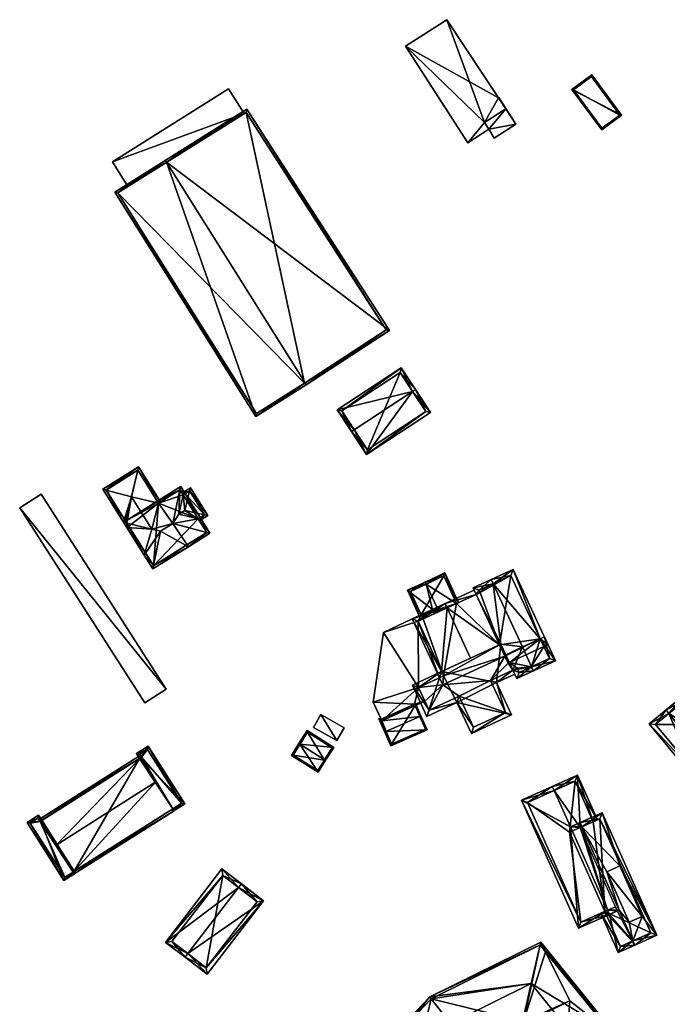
# Model space of a CAD drawing. Header units: inches. Extents: x 2558739 to 2563058, y 1133992 to 1137021.
# Tile 50 of 97: x 2560788 to 2560929, y 1134679 to 1134894. Entities that reach past the tile are written whole.
import ezdxf

# ---------------------------------------------------------------- set-up
doc = ezdxf.new("R2010")
doc.units = ezdxf.units.IN
doc.header["$MEASUREMENT"] = 0
for name, color, linetype in [('Gebaeude Einzelhaus', 10, 'Continuous'), ('Offenes Gebaeude', 10, 'Continuous'), ('Unterirdisches Gebaeude', 10, 'Continuous')]:
    doc.layers.add(name, color=color, linetype=linetype)

msp = doc.modelspace()

# ---------------------------------------------------------------- meshes
at = {"layer": 'Gebaeude Einzelhaus'}
mesh = msp.add_polyface(dxfattribs=at)
corners = [(2560908.465, 1134879.161, 407.318), (2560919.286, 1134873.549, 407.318), (2560912.786, 1134882.353, 407.318), (2560914.965, 1134870.358, 407.318), (2560908.815, 1134879.109, 407.318), (2560912.734, 1134882.003, 407.318), (2560915.018, 1134870.708, 407.318), (2560918.936, 1134873.601, 407.318), (2560912.734, 1134882.003, 400.906), (2560918.936, 1134873.601, 400.905), (2560908.815, 1134879.109, 400.905), (2560915.018, 1134870.708, 400.905)]
mesh.append_faces([[corners[k] for k in face] for face in [(7, 5, 1), (3, 6, 7), (3, 7, 1), (4, 6, 0), (0, 6, 3), (5, 4, 2), (1, 5, 2), (2, 4, 0), (3, 1, 0), (0, 1, 2)]], dxfattribs={"color": 13})
mesh.append_faces([[corners[k] for k in face] for face in [(9, 11, 10), (9, 10, 8), (7, 11, 9), (6, 11, 7), (10, 11, 4), (4, 11, 6), (8, 10, 5), (5, 10, 4), (9, 8, 7), (7, 8, 5)]], dxfattribs={"color": 41})
mesh = msp.add_polyface(dxfattribs=at)
corners = [(2560850.227, 1134815.089, 393.171), (2560850.493, 1134814.666, 393.171), (2560868.631, 1134826.518, 392.314), (2560819.965, 1134863.278, 393.171), (2560837.483, 1134874.869, 392.341), (2560819.7, 1134863.701, 393.171), (2560808.689, 1134856.788, 392.341), (2560839.483, 1134807.751, 392.341), (2560867.943, 1134826.665, 392.334), (2560839.64, 1134808.441, 392.373), (2560850.121, 1134815.02, 393.163), (2560837.33, 1134874.183, 392.361), (2560809.379, 1134856.63, 392.373), (2560850.121, 1134815.02, 381.062), (2560867.943, 1134826.665, 381.063), (2560837.33, 1134874.183, 381.063), (2560836.926, 1134873.929, 390.813), (2560836.926, 1134873.929, 390.913), (2560811.571, 1134858.007, 390.813), (2560809.379, 1134856.63, 381.063), (2560811.571, 1134858.007, 390.913), (2560839.64, 1134808.441, 381.062)]
mesh.append_faces([[corners[k] for k in face] for face in [(12, 9, 6), (6, 9, 7), (3, 12, 5), (11, 3, 5), (5, 12, 6), (8, 11, 4), (4, 11, 5), (2, 8, 4), (0, 8, 1), (1, 9, 10), (10, 0, 1), (7, 9, 1), (1, 8, 2), (3, 7, 0), (0, 7, 1), (5, 6, 3), (3, 6, 7), (3, 4, 5), (0, 2, 3), (3, 2, 4), (0, 1, 2)]], dxfattribs={"color": 13})
mesh.append_faces([[corners[k] for k in face] for face in [(13, 21, 19), (13, 19, 15), (13, 15, 14), (10, 9, 13), (13, 9, 21), (9, 12, 21), (21, 12, 19), (3, 17, 20), (18, 12, 20), (20, 12, 3), (18, 19, 12), (16, 15, 18), (18, 15, 19), (17, 11, 16), (11, 17, 3), (16, 11, 15), (11, 8, 15), (15, 8, 14), (8, 13, 14), (8, 0, 13), (0, 10, 13)]], dxfattribs={"color": 41})
mesh = msp.add_polyface(dxfattribs=at)
corners = [(2560873.672, 1134813.221, 400.305), (2560874.299, 1134813.633, 400.305), (2560871.158, 1134818.414, 395.494), (2560857.193, 1134809.24, 395.494), (2560860.961, 1134804.87, 400.305), (2560860.335, 1134804.458, 400.305), (2560863.625, 1134799.45, 395.494), (2560877.589, 1134808.625, 395.494), (2560858.231, 1134809.025, 396.124), (2560863.84, 1134800.489, 396.097), (2560876.55, 1134808.84, 396.096), (2560870.943, 1134817.375, 396.125), (2560870.943, 1134817.375, 381.915), (2560876.55, 1134808.84, 381.915), (2560858.231, 1134809.025, 381.915), (2560863.84, 1134800.489, 381.915)]
mesh.append_faces([[corners[k] for k in face] for face in [(11, 8, 2), (0, 11, 1), (10, 0, 1), (1, 11, 2), (7, 10, 1), (6, 9, 10), (6, 10, 7), (4, 9, 5), (8, 4, 5), (5, 9, 6), (2, 8, 3), (3, 8, 5), (0, 7, 1), (4, 6, 0), (0, 6, 7), (4, 5, 6), (0, 3, 4), (4, 3, 5), (0, 2, 3), (0, 1, 2)]], dxfattribs={"color": 13})
mesh.append_faces([[corners[k] for k in face] for face in [(12, 15, 14), (13, 15, 12), (10, 15, 13), (9, 15, 10), (14, 15, 9), (4, 14, 9), (8, 14, 4), (12, 14, 8), (11, 12, 8), (0, 12, 11), (13, 12, 10), (10, 12, 0)]], dxfattribs={"color": 41})
mesh = msp.add_polyface(dxfattribs=at)
corners = [(2560826.897, 1134785.416, 390.107), (2560821.336, 1134784.39, 392.736), (2560828.747, 1134782.45, 390.109), (2560822.681, 1134786.412, 391.63), (2560822.925, 1134791.76, 390.11), (2560827.317, 1134785.678, 389.86), (2560829.451, 1134782.266, 389.86), (2560823.628, 1134790.646, 390.107), (2560824.047, 1134790.908, 389.86), (2560823.076, 1134792.46, 389.86), (2560824.759, 1134779.331, 389.86), (2560818.636, 1134782.701, 392.736), (2560817.138, 1134775.19, 390.11), (2560816.995, 1134774.475, 389.86), (2560818.217, 1134788.85, 390.095), (2560816.812, 1134783.151, 392.081), (2560817.964, 1134789.263, 389.86), (2560818.015, 1134789.181, 389.907), (2560816.813, 1134783.149, 392.081), (2560811.316, 1134784.499, 390.11), (2560811.043, 1134784.935, 389.86), (2560810.619, 1134784.67, 389.86), (2560815.125, 1134777.464, 389.86), (2560811.325, 1134783.541, 389.86), (2560826.894, 1134785.414, 390.109), (2560817.154, 1134775.164, 390.095), (2560824.07, 1134779.49, 390.095), (2560828.763, 1134782.425, 390.095), (2560823.623, 1134790.643, 390.11), (2560822.918, 1134791.771, 390.103), (2560818.225, 1134788.838, 390.102), (2560818.648, 1134789.103, 389.86), (2560818.225, 1134788.838, 390.095), (2560813.708, 1134796.061, 390.095), (2560812.371, 1134790.253, 392.081), (2560813.866, 1134796.75, 389.86), (2560824.494, 1134779.755, 389.86), (2560806.101, 1134791.894, 389.86), (2560806.806, 1134791.709, 390.11), (2560818.015, 1134789.181, 390.093), (2560806.79, 1134791.735, 390.096), (2560828.296, 1134786.29, 390.107), (2560827.159, 1134784.99, 389.86), (2560828.996, 1134786.139, 389.86), (2560826.894, 1134785.414, 390.107), (2560823.979, 1134787.224, 391.63), (2560815.549, 1134777.729, 389.86), (2560815.291, 1134778.142, 390.101), (2560812.007, 1134783.393, 390.1), (2560825.196, 1134792.216, 389.86), (2560825.027, 1134791.521, 390.106), (2560811.749, 1134783.806, 389.86), (2560823.358, 1134791.067, 389.86), (2560823.623, 1134790.643, 390.107), (2560812.007, 1134783.393, 390.101), (2560828.308, 1134786.298, 390.1), (2560825.038, 1134791.528, 390.1), (2560811.749, 1134783.806, 379.968), (2560817.154, 1134775.164, 379.968), (2560811.043, 1134784.935, 379.968), (2560828.763, 1134782.425, 379.968), (2560826.894, 1134785.414, 379.968), (2560827.317, 1134785.678, 379.968), (2560827.317, 1134785.678, 382.998), (2560827.317, 1134785.678, 383.026), (2560824.047, 1134790.908, 383.029), (2560823.623, 1134790.643, 379.968), (2560824.047, 1134790.908, 379.968), (2560824.047, 1134790.908, 383.004), (2560822.918, 1134791.771, 379.968), (2560818.225, 1134788.838, 379.968), (2560818.015, 1134789.181, 379.968), (2560817.964, 1134789.263, 379.968), (2560813.708, 1134796.061, 379.969), (2560806.79, 1134791.735, 379.968), (2560828.308, 1134786.298, 379.968), (2560825.038, 1134791.528, 379.968)]
mesh.append_faces([[corners[k] for k in face] for face in [(54, 23, 51), (56, 50, 49), (53, 52, 7), (7, 52, 50), (50, 52, 49), (43, 41, 55), (43, 56, 49), (43, 55, 56), (43, 42, 41), (41, 42, 0), (0, 42, 44), (54, 22, 23), (54, 47, 22), (22, 47, 46), (50, 7, 45), (45, 7, 3), (50, 52, 7), (7, 52, 53), (50, 49, 52), (48, 51, 23), (43, 50, 41), (41, 50, 45), (43, 49, 50), (23, 22, 48), (48, 22, 47), (46, 47, 22), (0, 45, 3), (0, 41, 45), (44, 42, 0), (0, 42, 41), (41, 42, 43), (38, 37, 40), (21, 38, 19), (21, 37, 38), (35, 33, 40), (35, 40, 37), (35, 31, 33), (33, 31, 39), (39, 31, 14), (14, 31, 32), (10, 26, 36), (34, 19, 15), (15, 19, 18), (38, 21, 34), (34, 21, 19), (38, 37, 21), (33, 38, 34), (35, 37, 33), (33, 37, 38), (10, 36, 26), (33, 31, 35), (15, 14, 34), (34, 14, 33), (33, 14, 31), (31, 14, 32), (13, 12, 25), (22, 12, 13), (23, 19, 22), (22, 19, 12), (23, 21, 19), (20, 19, 21), (9, 4, 29), (17, 29, 14), (14, 29, 30), (17, 16, 29), (29, 16, 9), (28, 4, 7), (7, 4, 8), (8, 4, 9), (27, 2, 6), (10, 27, 6), (10, 26, 27), (10, 25, 26), (10, 13, 25), (6, 2, 5), (5, 2, 0), (0, 2, 24), (12, 22, 13), (23, 19, 21), (22, 18, 23), (23, 18, 19), (12, 11, 22), (22, 11, 18), (19, 20, 21), (11, 15, 18), (18, 15, 19), (14, 4, 17), (17, 4, 16), (16, 4, 9), (11, 1, 15), (15, 1, 14), (14, 1, 4), (10, 12, 13), (10, 11, 12), (10, 1, 11), (10, 2, 1), (10, 6, 2), (4, 8, 9), (4, 7, 8), (4, 3, 7), (0, 2, 5), (5, 2, 6), (4, 1, 3), (3, 1, 0), (0, 1, 2)]], dxfattribs={"color": 13})
mesh.append_faces([[corners[k] for k in face] for face in [(62, 67, 75), (75, 67, 76), (50, 8, 7), (50, 65, 8), (76, 68, 56), (76, 67, 68), (65, 68, 66), (50, 56, 65), (65, 56, 68), (56, 55, 76), (76, 55, 75), (63, 75, 55), (63, 62, 75), (64, 55, 41), (64, 63, 55), (0, 5, 41), (41, 5, 64), (72, 59, 73), (73, 59, 74), (38, 20, 19), (38, 74, 20), (20, 74, 59), (38, 40, 74), (40, 33, 74), (74, 33, 73), (39, 16, 33), (33, 16, 73), (73, 16, 72), (39, 17, 16), (14, 17, 39), (70, 59, 71), (71, 59, 72), (70, 57, 59), (70, 58, 57), (70, 61, 58), (58, 61, 60), (61, 67, 62), (70, 66, 61), (61, 66, 67), (70, 69, 66), (32, 14, 30), (32, 17, 14), (32, 70, 17), (17, 70, 71), (17, 71, 16), (16, 71, 72), (29, 32, 30), (29, 69, 32), (32, 69, 70), (29, 66, 69), (4, 66, 29), (53, 4, 28), (53, 66, 4), (67, 66, 68), (7, 53, 28), (53, 65, 66), (7, 8, 53), (53, 8, 65), (44, 0, 24), (44, 5, 0), (61, 64, 44), (44, 64, 5), (61, 63, 64), (61, 62, 63), (2, 44, 24), (2, 61, 44), (60, 61, 27), (2, 27, 61), (26, 60, 27), (26, 58, 60), (26, 25, 58), (12, 58, 25), (57, 20, 59), (57, 19, 20), (57, 12, 19), (57, 58, 12)]], dxfattribs={"color": 41})
mesh = msp.add_polyface(dxfattribs=at)
corners = [(2560876.628, 1134771.155, 393.41), (2560879.41, 1134765.149, 393.41), (2560883.259, 1134766.933, 391.134), (2560880.72, 1134773.601, 390.866), (2560883.713, 1134767.143, 390.866), (2560876.418, 1134771.609, 393.41), (2560878.039, 1134765.616, 392.786), (2560878.459, 1134764.709, 392.786), (2560872.54, 1134769.811, 390.866), (2560875.566, 1134764.47, 391.163), (2560875.112, 1134764.26, 390.866), (2560880.477, 1134772.938, 391.134), (2560873.204, 1134769.568, 391.164), (2560880.477, 1134772.938, 381.925), (2560883.259, 1134766.933, 381.925), (2560873.204, 1134769.568, 381.925), (2560875.566, 1134764.47, 381.925), (2560875.986, 1134763.563, 381.925)]
mesh.append_faces([[corners[k] for k in face] for face in [(5, 12, 8), (8, 12, 10), (10, 12, 9), (5, 0, 12), (2, 11, 4), (4, 11, 3), (3, 11, 5), (5, 11, 0), (6, 8, 9), (9, 8, 10), (6, 0, 8), (8, 0, 5), (7, 1, 6), (6, 1, 0), (0, 3, 5), (0, 2, 3), (3, 2, 4), (0, 1, 2)]], dxfattribs={"color": 13})
mesh.append_faces([[corners[k] for k in face] for face in [(13, 16, 15), (13, 14, 16), (16, 14, 17), (9, 15, 16), (9, 12, 15), (0, 11, 12), (12, 11, 15), (15, 11, 13), (13, 2, 14), (13, 11, 2)]], dxfattribs={"color": 41})
mesh = msp.add_polyface(dxfattribs=at)
corners = [(2560892.968, 1134758.038, 394.999), (2560897.653, 1134757.423, 397.654), (2560891.254, 1134771.236, 397.654), (2560894.03, 1134755.744, 394.999), (2560886.91, 1134770.326, 394.779), (2560890.833, 1134772.144, 397.654), (2560887.559, 1134768.925, 394.779), (2560892.668, 1134757.899, 394.779), (2560901.538, 1134759.223, 395.458), (2560902.327, 1134757.519, 395.458), (2560903.235, 1134757.939, 394.945), (2560895.625, 1134774.364, 394.945), (2560895.138, 1134773.036, 395.458), (2560888.238, 1134769.839, 395.444), (2560888.467, 1134769.346, 395.445), (2560887.559, 1134768.925, 394.945), (2560880.826, 1134766.908, 399.81), (2560881.247, 1134766, 399.81), (2560887.139, 1134769.833, 394.945), (2560892.668, 1134757.899, 394.945), (2560886.355, 1134754.974, 399.81), (2560873.593, 1134763.556, 394.945), (2560880.028, 1134752.043, 395.554), (2560879.542, 1134750.715, 394.945), (2560880.449, 1134751.135, 395.554), (2560874.92, 1134763.069, 395.555), (2560897.653, 1134757.423, 399.036), (2560894.03, 1134755.744, 395.884), (2560895.585, 1134752.388, 395.884), (2560899.653, 1134753.108, 399.036), (2560896.449, 1134750.523, 395.884), (2560900.073, 1134752.201, 399.036), (2560904.865, 1134754.421, 395.884), (2560902.445, 1134759.644, 395.884), (2560901.538, 1134759.223, 396.481), (2560896.492, 1134752.808, 396.673), (2560896.936, 1134751.85, 396.673), (2560899.598, 1134753.083, 398.989), (2560903.537, 1134754.908, 396.481), (2560880.028, 1134752.043, 400.53), (2560873.631, 1134749.079, 400.53), (2560876.783, 1134742.275, 400.53), (2560883.374, 1134745.329, 400.53), (2560895.264, 1134742.624, 400.53), (2560886.506, 1134738.566, 400.53), (2560892.016, 1134749.633, 400.53), (2560895.585, 1134752.388, 400.53), (2560896.005, 1134751.48, 400.53), (2560892.968, 1134758.038, 400.53), (2560890.688, 1134750.12, 400.53), (2560874.959, 1134748.592, 400.53), (2560880.449, 1134751.135, 400.53), (2560877.27, 1134743.603, 400.53), (2560886.993, 1134739.894, 400.53), (2560883.861, 1134746.657, 400.53), (2560893.936, 1134743.111, 400.53), (2560901.538, 1134759.223, 381.925), (2560902.327, 1134757.519, 381.925), (2560895.138, 1134773.036, 381.925), (2560888.238, 1134769.839, 381.925), (2560888.467, 1134769.346, 381.925), (2560887.559, 1134768.925, 381.925), (2560892.668, 1134757.899, 381.925), (2560894.82, 1134754.04, 381.925), (2560893.809, 1134755.435, 381.925), (2560894.52, 1134753.901, 381.925), (2560883.259, 1134766.933, 391.134), (2560879.41, 1134765.149, 393.41), (2560878.459, 1134764.709, 395.609), (2560883.259, 1134766.933, 381.925), (2560878.459, 1134764.709, 392.786), (2560874.92, 1134763.069, 394.457), (2560880.449, 1134751.135, 394.457), (2560879.542, 1134750.715, 394.162), (2560880.449, 1134751.135, 381.925), (2560880.263, 1134749.159, 381.925), (2560879.542, 1134750.715, 381.925), (2560875.986, 1134763.563, 381.925), (2560874.92, 1134763.069, 381.925), (2560896.492, 1134752.808, 381.925), (2560895.585, 1134752.388, 381.925), (2560896.936, 1134751.85, 381.925), (2560899.598, 1134753.083, 381.925), (2560903.537, 1134754.908, 381.925), (2560874.959, 1134748.592, 392.672), (2560876.333, 1134745.625, 392.672), (2560877.27, 1134743.603, 381.925), (2560876.333, 1134745.625, 381.925), (2560883.861, 1134746.657, 381.925), (2560886.993, 1134739.894, 381.925), (2560893.936, 1134743.111, 381.925), (2560890.688, 1134750.12, 381.925), (2560874.959, 1134748.592, 381.925)]
mesh.append_faces([[corners[k] for k in face] for face in [(55, 49, 45), (43, 55, 45), (53, 55, 44), (44, 55, 43), (54, 53, 42), (52, 54, 42), (42, 53, 44), (41, 52, 42), (50, 52, 40), (40, 52, 41), (51, 50, 39), (39, 50, 40), (45, 49, 46), (47, 45, 46), (39, 45, 48), (48, 45, 46), (46, 45, 47), (39, 42, 45), (45, 42, 43), (43, 42, 44), (39, 41, 42), (39, 40, 41), (33, 38, 34), (38, 31, 29), (33, 32, 38), (38, 32, 31), (29, 31, 37), (28, 36, 30), (30, 36, 31), (31, 36, 37), (28, 35, 36), (32, 29, 31), (32, 34, 29), (29, 34, 26), (32, 33, 34), (29, 30, 31), (26, 28, 29), (29, 28, 30), (26, 27, 28), (23, 22, 24), (25, 16, 17), (23, 21, 22), (22, 21, 25), (25, 21, 16), (18, 15, 16), (16, 15, 17), (17, 22, 20), (22, 23, 24), (17, 21, 22), (22, 21, 23), (17, 16, 21), (15, 17, 19), (19, 17, 20), (18, 16, 15), (15, 16, 17), (5, 13, 4), (4, 13, 6), (6, 13, 14), (5, 2, 13), (8, 10, 9), (8, 11, 10), (8, 12, 11), (11, 12, 5), (5, 12, 2), (8, 2, 1), (8, 11, 2), (2, 11, 5), (8, 10, 11), (8, 9, 10), (0, 6, 7), (0, 2, 6), (6, 2, 4), (4, 2, 5), (3, 1, 0), (0, 1, 2)]], dxfattribs={"color": 13})
mesh.append_faces([[corners[k] for k in face] for face in [(91, 65, 80), (80, 65, 63), (91, 64, 65), (91, 75, 64), (75, 92, 76), (75, 87, 92), (75, 86, 87), (90, 88, 91), (91, 88, 75), (75, 88, 86), (90, 89, 88), (39, 20, 22), (19, 0, 7), (39, 48, 20), (20, 48, 19), (19, 48, 0), (46, 27, 48), (48, 27, 0), (0, 27, 3), (46, 28, 27), (91, 28, 49), (49, 28, 46), (91, 80, 28), (49, 55, 91), (91, 55, 90), (55, 53, 90), (90, 53, 89), (53, 54, 89), (89, 54, 88), (54, 52, 88), (88, 52, 86), (86, 85, 87), (85, 50, 84), (86, 52, 85), (85, 52, 50), (51, 23, 50), (50, 23, 84), (84, 23, 73), (51, 24, 23), (39, 24, 51), (39, 22, 24), (63, 79, 80), (63, 82, 79), (79, 82, 81), (63, 57, 82), (82, 57, 83), (38, 9, 34), (34, 9, 8), (38, 83, 9), (9, 83, 57), (38, 82, 83), (38, 29, 82), (29, 37, 82), (37, 36, 82), (82, 36, 81), (36, 35, 81), (81, 35, 79), (35, 28, 79), (79, 28, 80), (27, 1, 3), (1, 34, 8), (27, 26, 1), (1, 26, 34), (69, 74, 77), (77, 74, 78), (74, 75, 76), (74, 64, 75), (69, 62, 74), (74, 62, 64), (69, 61, 62), (19, 7, 15), (15, 7, 6), (24, 72, 23), (23, 72, 73), (22, 72, 24), (22, 71, 72), (22, 25, 71), (25, 68, 71), (68, 67, 70), (66, 61, 69), (66, 6, 61), (66, 15, 6), (25, 17, 68), (68, 17, 67), (67, 17, 66), (66, 17, 15), (64, 63, 65), (62, 56, 64), (64, 56, 63), (63, 56, 57), (62, 58, 56), (61, 60, 62), (62, 60, 58), (58, 60, 59), (6, 60, 61), (6, 14, 60), (14, 13, 60), (60, 13, 59), (13, 58, 59), (2, 12, 13), (13, 12, 58), (8, 58, 12), (8, 56, 58), (8, 9, 56), (56, 9, 57)]], dxfattribs={"color": 41})
mesh = msp.add_polyface(dxfattribs=at)
corners = [(2560878.039, 1134765.616, 395.609), (2560874.92, 1134763.069, 394.457), (2560878.459, 1134764.709, 395.609), (2560873.593, 1134763.556, 394.162), (2560867.318, 1134760.611, 392.116), (2560874.959, 1134748.592, 392.672), (2560879.542, 1134750.715, 394.162), (2560880.449, 1134751.135, 394.457), (2560865.115, 1134745.363, 389.635), (2560866.998, 1134741.3, 389.635), (2560876.333, 1134745.625, 392.672), (2560874.22, 1134744.646, 389.106), (2560876.333, 1134745.625, 381.925), (2560866.998, 1134741.3, 389.15), (2560874.22, 1134744.646, 381.925), (2560878.039, 1134765.616, 392.786), (2560878.459, 1134764.709, 392.786), (2560875.566, 1134764.47, 391.163), (2560873.593, 1134763.556, 381.925), (2560875.566, 1134764.47, 381.925), (2560867.318, 1134760.611, 381.925), (2560866.819, 1134741.686, 388.977), (2560865.115, 1134745.363, 381.925), (2560866.819, 1134741.686, 381.925), (2560874.92, 1134763.069, 381.925), (2560880.449, 1134751.135, 381.925), (2560879.542, 1134750.715, 381.925), (2560874.959, 1134748.592, 381.925), (2560874.09, 1134744.936, 381.925), (2560875.986, 1134763.563, 381.925)]
mesh.append_faces([[corners[k] for k in face] for face in [(5, 9, 10), (5, 8, 9), (5, 4, 8), (7, 1, 6), (6, 1, 5), (5, 1, 4), (4, 1, 3), (3, 1, 0), (0, 1, 2)]], dxfattribs={"color": 13})
mesh.append_faces([[corners[k] for k in face] for face in [(24, 19, 29), (24, 18, 19), (24, 20, 18), (22, 28, 23), (28, 12, 14), (24, 27, 20), (20, 27, 22), (22, 27, 28), (28, 27, 12), (24, 26, 27), (24, 25, 26), (8, 20, 22), (8, 4, 20), (9, 21, 13), (21, 22, 23), (9, 8, 21), (21, 8, 22), (4, 18, 20), (4, 3, 18), (18, 17, 19), (18, 3, 17), (17, 3, 15), (15, 3, 0), (0, 2, 15), (15, 2, 16), (12, 11, 14), (11, 9, 13), (12, 10, 11), (11, 10, 9)]], dxfattribs={"color": 41})
mesh = msp.add_polyface(dxfattribs=at)
corners = [(2560929.628, 1134742.903, 399.219), (2560944.245, 1134734.034, 396.066), (2560933.361, 1134747.268, 396.066), (2560939.242, 1134731.211, 399.219), (2560939.876, 1134730.44, 399.219), (2560928.993, 1134743.675, 399.219), (2560925.314, 1134740.65, 396.066), (2560936.198, 1134727.415, 396.066), (2560942.838, 1134734.171, 396.623), (2560933.224, 1134745.86, 396.624), (2560936.335, 1134728.823, 396.728), (2560939.116, 1134731.108, 399.111), (2560926.721, 1134740.513, 396.728), (2560939.116, 1134731.108, 386.452), (2560936.335, 1134728.823, 386.452), (2560942.838, 1134734.171, 386.452), (2560937.63, 1134740.503, 392.637), (2560933.233, 1134745.85, 392.637), (2560933.224, 1134745.86, 392.637), (2560937.63, 1134740.503, 386.452), (2560933.233, 1134745.85, 386.453), (2560933.224, 1134745.86, 386.453), (2560926.721, 1134740.513, 386.452)]
mesh.append_faces([[corners[k] for k in face] for face in [(12, 5, 0), (10, 6, 12), (12, 6, 5), (10, 7, 6), (3, 4, 11), (11, 4, 10), (10, 4, 7), (2, 9, 5), (5, 9, 0), (4, 8, 1), (1, 8, 2), (2, 8, 9), (4, 3, 8), (0, 7, 3), (3, 7, 4), (0, 6, 7), (0, 5, 6), (0, 2, 5), (4, 1, 3), (3, 1, 0), (0, 1, 2)]], dxfattribs={"color": 13})
mesh.append_faces([[corners[k] for k in face] for face in [(13, 19, 15), (19, 22, 20), (20, 22, 21), (13, 14, 19), (19, 14, 22), (10, 12, 14), (14, 12, 22), (0, 18, 12), (12, 18, 22), (22, 18, 21), (0, 9, 18), (18, 20, 21), (18, 17, 20), (16, 15, 19), (16, 8, 15), (18, 9, 17), (17, 9, 16), (16, 9, 8), (8, 13, 15), (8, 10, 13), (13, 10, 14), (8, 11, 10), (3, 11, 8)]], dxfattribs={"color": 41})
mesh = msp.add_polyface(dxfattribs=at)
corners = [(2560876.854, 1134739.361, 388.895), (2560875.508, 1134742.375, 390.165), (2560875.28, 1134742.273, 390.165), (2560867.849, 1134738.953, 390.165), (2560868.966, 1134735.838, 388.895), (2560867.62, 1134738.85, 390.165), (2560866.819, 1134741.686, 388.977), (2560866.714, 1134741.913, 388.875), (2560866.329, 1134741.741, 388.875), (2560866.998, 1134741.3, 389.15), (2560874.22, 1134744.646, 389.106), (2560874.446, 1134744.751, 389.105), (2560869.093, 1134736.169, 388.991), (2560876.524, 1134739.488, 388.991), (2560866.66, 1134741.615, 388.977), (2560874.22, 1134744.646, 381.925), (2560876.524, 1134739.488, 381.925), (2560866.66, 1134741.615, 381.925), (2560866.819, 1134741.686, 381.925), (2560869.093, 1134736.169, 381.925), (2560874.09, 1134744.936, 381.925)]
mesh.append_faces([[corners[k] for k in face] for face in [(8, 14, 5), (5, 14, 3), (8, 7, 14), (14, 7, 6), (1, 10, 11), (1, 2, 10), (0, 13, 1), (1, 13, 2), (5, 12, 4), (5, 3, 12), (4, 12, 0), (0, 12, 13), (10, 1, 11), (9, 2, 10), (10, 2, 1), (9, 3, 2), (9, 5, 3), (6, 8, 9), (9, 8, 5), (6, 7, 8), (0, 3, 4), (4, 3, 5), (0, 2, 3), (0, 1, 2)]], dxfattribs={"color": 13})
mesh.append_faces([[corners[k] for k in face] for face in [(15, 18, 20), (16, 19, 15), (15, 19, 18), (18, 19, 17), (13, 12, 16), (16, 12, 19), (3, 14, 12), (12, 14, 19), (19, 14, 17), (17, 6, 18), (17, 14, 6), (10, 13, 15), (15, 13, 16), (10, 2, 13)]], dxfattribs={"color": 41})
mesh = msp.add_polyface(dxfattribs=at)
corners = [(2560853.674, 1134742.67, 386.739), (2560857.155, 1134737.008, 386.739), (2560858.738, 1134739.804, 386.739), (2560852.09, 1134739.874, 386.739), (2560857.155, 1134737.008, 381.367), (2560852.09, 1134739.874, 381.367), (2560858.738, 1134739.804, 381.367), (2560853.674, 1134742.67, 381.367)]
mesh.append_faces([[corners[k] for k in face] for face in [(3, 1, 0), (0, 1, 2)]], dxfattribs={"color": 13})
mesh.append_faces([[corners[k] for k in face] for face in [(4, 7, 6), (5, 7, 4), (3, 7, 5), (0, 7, 3), (6, 7, 2), (2, 7, 0), (4, 6, 1), (1, 6, 2), (5, 4, 3), (3, 4, 1)]], dxfattribs={"color": 41})
mesh = msp.add_polyface(dxfattribs=at)
corners = [(2560854.484, 1134732.805, 388.405), (2560854.693, 1134732.673, 388.405), (2560856.485, 1134735.509, 386.93), (2560849.105, 1134736.204, 388.405), (2560850.686, 1134739.174, 386.93), (2560848.894, 1134736.338, 388.405), (2560853.059, 1134730.089, 386.93), (2560847.26, 1134733.753, 386.93), (2560847.605, 1134733.83, 387.05), (2560852.981, 1134730.434, 387.051), (2560856.14, 1134735.431, 387.04), (2560850.764, 1134738.829, 387.04), (2560854.433, 1134732.724, 388.359), (2560854.433, 1134732.724, 381.408), (2560856.14, 1134735.431, 381.408), (2560850.764, 1134738.829, 381.408), (2560847.605, 1134733.83, 381.408), (2560852.981, 1134730.434, 381.408)]
mesh.append_faces([[corners[k] for k in face] for face in [(12, 1, 9), (12, 0, 1), (4, 11, 5), (5, 11, 3), (10, 1, 0), (4, 2, 11), (11, 2, 10), (10, 2, 1), (8, 9, 6), (6, 9, 1), (3, 8, 5), (5, 8, 7), (7, 8, 6), (6, 3, 7), (7, 3, 5), (6, 0, 3), (6, 1, 0), (3, 4, 5), (0, 2, 3), (3, 2, 4), (0, 1, 2)]], dxfattribs={"color": 13})
mesh.append_faces([[corners[k] for k in face] for face in [(13, 17, 16), (13, 16, 15), (13, 15, 14), (9, 17, 13), (9, 13, 12), (16, 17, 8), (8, 17, 9), (15, 16, 3), (3, 16, 8), (11, 15, 3), (14, 15, 10), (10, 15, 11), (13, 14, 10), (12, 13, 10), (12, 10, 0)]], dxfattribs={"color": 41})
mesh = msp.add_polyface(dxfattribs=at)
corners = [(2560799.586, 1134708.278, 391.059), (2560799.853, 1134707.856, 390.771), (2560821.655, 1134721.669, 390.771), (2560821.388, 1134722.091, 391.059), (2560817.674, 1134727.954, 395.06), (2560795.87, 1134714.141, 395.06), (2560814.334, 1134733.226, 391.817), (2560814.066, 1134733.649, 391.557), (2560792.263, 1134719.836, 391.557), (2560792.53, 1134719.414, 391.816), (2560814.334, 1134733.226, 390.271), (2560815.983, 1134735.751, 390.271), (2560813.448, 1134734.145, 390.271), (2560823.974, 1134723.136, 390.271), (2560814.117, 1134733.089, 390.271), (2560821.388, 1134722.091, 390.271), (2560821.439, 1134721.531, 390.271), (2560821.171, 1134721.954, 390.271), (2560823.284, 1134723.291, 390.271), (2560815.828, 1134735.061, 390.271), (2560814.138, 1134733.99, 390.271), (2560814.539, 1134733.356, 390.271), (2560792.08, 1134720.716, 390.342), (2560792.53, 1134719.414, 390.342), (2560792.797, 1134719.584, 390.342), (2560789.563, 1134719.121, 390.342), (2560797.603, 1134706.43, 390.342), (2560799.586, 1134708.278, 390.342), (2560800.12, 1134708.025, 390.342), (2560799.853, 1134708.447, 390.342), (2560791.925, 1134720.026, 390.342), (2560792.375, 1134719.316, 390.342), (2560790.253, 1134718.966, 390.342), (2560797.758, 1134707.12, 390.342), (2560814.117, 1134733.089, 379.378), (2560814.334, 1134733.226, 379.378), (2560792.797, 1134719.584, 379.378), (2560792.53, 1134719.414, 379.378), (2560799.853, 1134708.447, 379.378), (2560799.586, 1134708.278, 379.378), (2560821.388, 1134722.091, 379.378), (2560823.284, 1134723.291, 379.378), (2560815.828, 1134735.061, 379.378), (2560814.138, 1134733.99, 379.378), (2560814.539, 1134733.356, 379.378), (2560792.375, 1134719.316, 379.378), (2560791.925, 1134720.026, 379.378), (2560790.253, 1134718.966, 379.378), (2560797.758, 1134707.12, 379.378)]
mesh.append_faces([[corners[k] for k in face] for face in [(28, 27, 29), (26, 33, 28), (28, 33, 27), (25, 32, 26), (26, 32, 33), (22, 30, 25), (25, 30, 32), (30, 23, 31), (22, 24, 30), (30, 24, 23), (27, 28, 29), (27, 26, 28), (27, 23, 26), (26, 23, 25), (25, 23, 22), (22, 23, 24), (12, 20, 14), (14, 20, 10), (10, 20, 21), (11, 19, 12), (12, 19, 20), (13, 18, 11), (11, 18, 19), (13, 16, 18), (18, 16, 15), (15, 16, 17), (13, 15, 16), (16, 15, 17), (13, 10, 15), (10, 12, 14), (13, 11, 10), (10, 11, 12), (6, 8, 7), (6, 9, 8), (2, 0, 3), (2, 1, 0), (6, 5, 4), (6, 9, 5), (6, 8, 9), (6, 7, 8), (0, 4, 5), (0, 3, 4), (0, 2, 3), (0, 1, 2)]], dxfattribs={"color": 13})
mesh.append_faces([[corners[k] for k in face] for face in [(45, 47, 46), (45, 48, 47), (37, 39, 45), (45, 39, 48), (33, 39, 27), (33, 48, 39), (33, 32, 48), (48, 32, 47), (32, 30, 47), (47, 30, 46), (30, 31, 46), (46, 31, 45), (23, 37, 31), (31, 37, 45), (40, 44, 41), (41, 44, 42), (42, 44, 43), (40, 35, 44), (21, 44, 10), (10, 44, 35), (21, 20, 44), (44, 20, 43), (20, 19, 43), (43, 19, 42), (19, 18, 42), (42, 18, 41), (15, 41, 18), (15, 40, 41), (38, 34, 40), (40, 34, 35), (38, 36, 34), (38, 37, 36), (38, 39, 37), (15, 38, 40), (3, 27, 15), (15, 27, 38), (38, 27, 39), (3, 0, 27), (0, 5, 27), (27, 5, 23), (23, 5, 9), (23, 36, 37), (23, 10, 36), (36, 10, 34), (34, 10, 35), (9, 6, 23), (23, 6, 10), (6, 4, 10), (10, 4, 15), (15, 4, 3)]], dxfattribs={"color": 41})
mesh = msp.add_polyface(dxfattribs=at)
corners = [(2560908.119, 1134718.132, 401.13), (2560897.468, 1134723.987, 394.796), (2560909.927, 1134696.035, 394.796), (2560904.583, 1134726.064, 401.13), (2560904.176, 1134726.977, 401.13), (2560916.229, 1134699.939, 401.13), (2560916.636, 1134699.026, 401.13), (2560913.117, 1134719.266, 396.795), (2560914.031, 1134719.673, 395.933), (2560909.681, 1134729.431, 395.933), (2560910.233, 1134717.981, 399.518), (2560918.343, 1134699.787, 399.518), (2560917.936, 1134700.7, 399.518), (2560898.788, 1134723.481, 395.658), (2560910.433, 1134697.355, 395.658), (2560909.175, 1134728.11, 396.795), (2560909.175, 1134728.11, 383.055), (2560913.117, 1134719.266, 383.055), (2560898.788, 1134723.481, 383.055), (2560910.433, 1134697.355, 383.055), (2560915.648, 1134699.68, 397.678), (2560916.229, 1134699.939, 398.146), (2560915.648, 1134699.68, 383.055), (2560907.946, 1134716.961, 383.055)]
mesh.append_faces([[corners[k] for k in face] for face in [(15, 8, 7), (15, 9, 8), (15, 4, 9), (15, 3, 4), (6, 5, 11), (11, 5, 12), (1, 14, 2), (2, 14, 6), (6, 14, 5), (4, 13, 1), (1, 13, 14), (4, 3, 13), (10, 5, 12), (12, 5, 11), (11, 5, 6), (10, 0, 5), (10, 3, 0), (7, 9, 10), (10, 9, 3), (3, 9, 4), (7, 8, 9), (0, 2, 5), (5, 2, 6), (4, 1, 3), (3, 1, 0), (0, 1, 2)]], dxfattribs={"color": 13})
mesh.append_faces([[corners[k] for k in face] for face in [(17, 23, 16), (16, 23, 18), (18, 23, 19), (19, 23, 22), (20, 14, 22), (22, 14, 19), (12, 5, 21), (21, 5, 20), (20, 5, 14), (14, 13, 19), (19, 13, 18), (13, 16, 18), (3, 15, 13), (13, 15, 16), (16, 7, 17), (16, 15, 7)]], dxfattribs={"color": 41})
mesh = msp.add_polyface(dxfattribs=at)
corners = [(2560916.636, 1134699.026, 398.146), (2560914.735, 1134699.273, 396.944), (2560918.552, 1134690.709, 396.944), (2560915.648, 1134699.68, 397.678), (2560921.761, 1134693.231, 399.851), (2560922.167, 1134692.32, 399.851), (2560918.343, 1134699.787, 399.518), (2560918.757, 1134699.971, 399.851), (2560916.229, 1134699.939, 398.146), (2560918.885, 1134709.597, 397.628), (2560926.989, 1134694.469, 396.944), (2560915.062, 1134721.227, 396.944), (2560923.799, 1134698.574, 397.628), (2560910.647, 1134718.165, 399.851), (2560910.24, 1134719.078, 399.851), (2560916.039, 1134708.328, 399.345), (2560920.952, 1134697.305, 399.344), (2560916.229, 1134699.939, 401.13), (2560916.636, 1134699.026, 401.13), (2560908.119, 1134718.132, 401.13), (2560923.799, 1134698.574, 399.092), (2560918.885, 1134709.597, 399.092), (2560925.668, 1134694.975, 397.495), (2560914.556, 1134719.907, 397.494), (2560910.233, 1134717.981, 399.518), (2560909.826, 1134718.894, 399.518), (2560919.058, 1134692.029, 397.678), (2560921.612, 1134693.164, 399.731), (2560908.119, 1134718.132, 398.145), (2560921.612, 1134693.164, 383.055), (2560925.668, 1134694.975, 383.055), (2560914.556, 1134719.907, 383.055), (2560913.117, 1134719.266, 396.795), (2560913.117, 1134719.266, 383.055), (2560915.648, 1134699.68, 383.055), (2560919.058, 1134692.029, 383.055), (2560907.946, 1134716.961, 383.055)]
mesh.append_faces([[corners[k] for k in face] for face in [(26, 1, 3), (26, 2, 1), (4, 5, 27), (27, 5, 26), (26, 5, 2), (14, 24, 25), (14, 13, 24), (10, 23, 11), (11, 23, 14), (14, 23, 13), (5, 22, 10), (10, 22, 23), (5, 4, 22), (20, 15, 16), (20, 21, 15), (17, 13, 19), (19, 13, 14), (17, 7, 13), (17, 18, 7), (16, 4, 12), (7, 16, 15), (16, 7, 4), (9, 13, 15), (15, 13, 7), (9, 11, 13), (13, 11, 14), (12, 10, 9), (10, 12, 4), (5, 10, 4), (9, 10, 11), (3, 0, 8), (0, 4, 6), (6, 4, 7), (0, 2, 4), (4, 2, 5), (3, 1, 0), (0, 1, 2)]], dxfattribs={"color": 13})
mesh.append_faces([[corners[k] for k in face] for face in [(29, 34, 30), (30, 34, 31), (31, 34, 33), (33, 34, 36), (29, 35, 34), (27, 26, 29), (29, 26, 35), (35, 26, 34), (34, 26, 3), (13, 32, 24), (32, 31, 33), (13, 23, 32), (32, 23, 31), (23, 30, 31), (23, 22, 30), (22, 29, 30), (22, 27, 29), (4, 27, 22), (15, 21, 9), (21, 12, 9), (21, 20, 12), (20, 16, 12), (8, 19, 28), (8, 17, 19), (8, 0, 17), (17, 0, 18), (28, 19, 25), (25, 19, 14), (6, 18, 0), (6, 7, 18)]], dxfattribs={"color": 41})
mesh = msp.add_polyface(dxfattribs=at)
corners = [(2560824.632, 1134690.448, 393.095), (2560828.835, 1134685.96, 389.777), (2560841.134, 1134701.98, 389.777), (2560824.023, 1134689.655, 393.095), (2560835.711, 1134704.882, 393.096), (2560836.32, 1134705.675, 393.096), (2560832.069, 1134708.939, 389.777), (2560819.771, 1134692.919, 389.777), (2560828.651, 1134687.363, 390.324), (2560839.731, 1134701.796, 390.324), (2560832.253, 1134707.536, 390.396), (2560821.174, 1134693.103, 390.397), (2560839.731, 1134701.796, 381.218), (2560832.253, 1134707.536, 381.218), (2560821.174, 1134693.103, 381.218), (2560828.651, 1134687.363, 381.218)]
mesh.append_faces([[corners[k] for k in face] for face in [(0, 8, 3), (11, 0, 3), (10, 11, 7), (7, 11, 3), (6, 10, 7), (4, 10, 5), (9, 4, 5), (5, 10, 6), (2, 8, 9), (2, 9, 5), (3, 8, 1), (1, 8, 2), (4, 7, 0), (0, 7, 3), (5, 6, 4), (4, 6, 7), (0, 2, 4), (4, 2, 5), (3, 1, 0), (0, 1, 2)]], dxfattribs={"color": 13})
mesh.append_faces([[corners[k] for k in face] for face in [(13, 15, 14), (12, 15, 13), (9, 15, 12), (8, 15, 9), (14, 15, 0), (0, 15, 8), (11, 14, 0), (13, 14, 10), (10, 14, 11), (12, 13, 4), (4, 13, 10), (9, 12, 4)]], dxfattribs={"color": 41})
mesh = msp.add_polyface(dxfattribs=at)
corners = [(2560877.744, 1134680.586, 395.264), (2560877.43, 1134680.988, 394.863), (2560868.721, 1134671.823, 394.863), (2560874.605, 1134667.494, 400.615), (2560874.26, 1134667.131, 400.615), (2560881.94, 1134675.213, 400.615), (2560886.132, 1134669.845, 395.255), (2560879.785, 1134662.451, 394.863), (2560886.438, 1134669.453, 394.863), (2560897.658, 1134675.556, 395.265), (2560898.181, 1134675.257, 394.863), (2560897.86, 1134675.656, 395.265), (2560899.549, 1134683.918, 400.615), (2560902.691, 1134690.915, 394.863), (2560901.675, 1134692.971, 394.863), (2560901.527, 1134692.34, 395.264), (2560902.714, 1134690.869, 394.863), (2560869.449, 1134671.861, 395.261), (2560877.731, 1134680.579, 395.26), (2560879.748, 1134663.139, 395.261), (2560886.141, 1134669.855, 395.258), (2560901.538, 1134692.345, 395.252), (2560897.402, 1134675.429, 395.043), (2560906.788, 1134663.788, 395.043), (2560911.924, 1134668.57, 400.615), (2560912.238, 1134668.181, 400.615), (2560917.95, 1134672.788, 394.863), (2560917.248, 1134672.863, 395.254), (2560906.863, 1134664.49, 395.44), (2560897.86, 1134675.656, 395.44), (2560902.691, 1134690.915, 382.237), (2560902.714, 1134690.869, 382.237), (2560901.538, 1134692.345, 382.237), (2560877.731, 1134680.579, 382.237), (2560869.449, 1134671.861, 382.237), (2560879.748, 1134663.139, 382.237), (2560886.141, 1134669.855, 382.237), (2560897.86, 1134675.656, 382.237), (2560898.181, 1134675.257, 382.237), (2560908.025, 1134680.123, 382.237), (2560906.863, 1134664.49, 382.237), (2560917.248, 1134672.863, 382.237)]
mesh.append_faces([[corners[k] for k in face] for face in [(23, 28, 25), (25, 28, 24), (28, 9, 29), (23, 22, 28), (28, 22, 9), (25, 27, 26), (26, 27, 14), (14, 27, 15), (25, 24, 27), (24, 26, 12), (12, 26, 15), (15, 26, 14), (24, 25, 26), (9, 24, 12), (9, 23, 24), (24, 23, 25), (9, 22, 23), (1, 0, 18), (21, 15, 14), (14, 15, 1), (1, 15, 0), (13, 21, 14), (6, 20, 8), (9, 8, 20), (11, 10, 9), (9, 10, 8), (3, 19, 4), (4, 19, 7), (7, 19, 8), (8, 19, 6), (18, 17, 1), (1, 17, 2), (2, 17, 4), (4, 17, 3), (12, 0, 5), (15, 1, 12), (12, 1, 0), (15, 14, 1), (13, 15, 16), (13, 14, 15), (6, 9, 5), (5, 9, 12), (9, 10, 11), (6, 8, 9), (9, 8, 10), (3, 6, 5), (4, 7, 3), (3, 7, 6), (6, 7, 8), (0, 3, 5), (0, 2, 3), (3, 2, 4), (0, 1, 2)]], dxfattribs={"color": 13})
mesh.append_faces([[corners[k] for k in face] for face in [(38, 39, 40), (40, 39, 41), (41, 39, 31), (16, 41, 31), (15, 27, 16), (16, 27, 41), (27, 40, 41), (24, 28, 27), (27, 28, 40), (29, 10, 28), (28, 10, 40), (40, 10, 38), (29, 11, 10), (9, 11, 29), (33, 36, 34), (34, 36, 35), (33, 37, 36), (37, 39, 38), (37, 31, 39), (33, 32, 37), (37, 32, 31), (31, 32, 30), (11, 37, 10), (10, 37, 38), (9, 37, 11), (20, 36, 9), (9, 36, 37), (20, 6, 36), (6, 35, 36), (6, 19, 35), (19, 34, 35), (3, 17, 19), (19, 17, 34), (17, 18, 34), (34, 18, 33), (18, 0, 33), (32, 0, 15), (32, 33, 0), (15, 21, 32), (21, 13, 32), (32, 13, 30), (30, 16, 31), (30, 13, 16)]], dxfattribs={"color": 41})
at = {"layer": 'Offenes Gebaeude'}
mesh = msp.add_polyface(dxfattribs=at)
corners = [(2560836.926, 1134873.929, 390.913), (2560808.191, 1134863.39, 389.771), (2560811.571, 1134858.007, 390.913), (2560833.545, 1134879.313, 389.771), (2560808.191, 1134863.39, 389.671), (2560833.545, 1134879.313, 389.671), (2560811.571, 1134858.007, 390.813), (2560836.926, 1134873.929, 390.813)]
mesh.append_faces([[corners[k] for k in face] for face in [(3, 1, 0), (0, 1, 2)]], dxfattribs={"color": 13})
mesh.append_faces([[corners[k] for k in face] for face in [(4, 7, 6), (4, 5, 7), (5, 3, 7), (7, 3, 0), (4, 6, 1), (1, 6, 2), (1, 3, 4), (4, 3, 5)]], dxfattribs={"color": 41})
mesh = msp.add_polyface(dxfattribs=at)
corners = [(2560819.903, 1134748.208, 385.596), (2560787.945, 1134787.836, 384.932), (2560815.228, 1134745.215, 384.932), (2560792.621, 1134790.829, 385.596), (2560819.903, 1134748.208, 385.496), (2560815.228, 1134745.215, 384.832), (2560792.621, 1134790.829, 385.496), (2560787.945, 1134787.836, 384.832)]
mesh.append_faces([[corners[k] for k in face] for face in [(3, 1, 0), (0, 1, 2)]], dxfattribs={"color": 13})
mesh.append_faces([[corners[k] for k in face] for face in [(4, 7, 6), (5, 7, 4), (2, 7, 5), (1, 7, 2), (6, 7, 1), (3, 6, 1), (4, 6, 0), (0, 6, 3), (5, 4, 2), (2, 4, 0)]], dxfattribs={"color": 41})
at = {"layer": 'Unterirdisches Gebaeude'}
mesh = msp.add_polyface(dxfattribs=at)
corners = [(2560889.371, 1134871.983, 393.05), (2560881.128, 1134894.431, 393.05), (2560872.159, 1134888.675, 393.05), (2560894.013, 1134874.963, 393.05), (2560885.713, 1134867.558, 393.05), (2560890.315, 1134870.511, 393.05), (2560894.013, 1134874.963, 392.312), (2560896.228, 1134871.615, 392.312), (2560892.493, 1134877.435, 392.312), (2560890.315, 1134870.511, 392.312), (2560891.495, 1134868.578, 392.312), (2560892.411, 1134877.383, 392.312), (2560889.371, 1134871.983, 392.312), (2560872.159, 1134888.675, 385.825), (2560881.128, 1134894.431, 385.825), (2560885.713, 1134867.558, 385.825), (2560890.315, 1134870.511, 385.825), (2560892.411, 1134877.383, 385.825), (2560889.371, 1134871.983, 385.825), (2560894.013, 1134874.963, 385.825), (2560891.495, 1134868.578, 385.825), (2560896.228, 1134871.615, 385.825), (2560892.493, 1134877.435, 385.825)]
mesh.append_faces([[corners[k] for k in face] for face in [(9, 6, 12), (6, 8, 11), (10, 7, 9), (9, 7, 6), (6, 7, 8), (0, 4, 5), (0, 2, 4), (3, 1, 0), (0, 1, 2)]], dxfattribs={"color": 13})
mesh.append_faces([[corners[k] for k in face] for face in [(16, 21, 20), (16, 19, 21), (21, 19, 22), (22, 19, 17), (16, 18, 19), (22, 17, 8), (8, 17, 11), (8, 7, 22), (22, 7, 21), (7, 10, 21), (21, 10, 20), (10, 9, 20), (20, 9, 16), (15, 18, 16), (18, 17, 19), (15, 13, 18), (18, 13, 17), (17, 13, 14), (11, 3, 6), (11, 1, 3), (17, 14, 11), (11, 14, 1), (3, 0, 6), (6, 0, 12), (9, 12, 5), (5, 12, 0), (4, 9, 5), (4, 15, 9), (9, 15, 16), (4, 2, 15), (15, 2, 13), (2, 1, 13), (13, 1, 14)]], dxfattribs={"color": 41})

doc.saveas('drawing.dxf')
